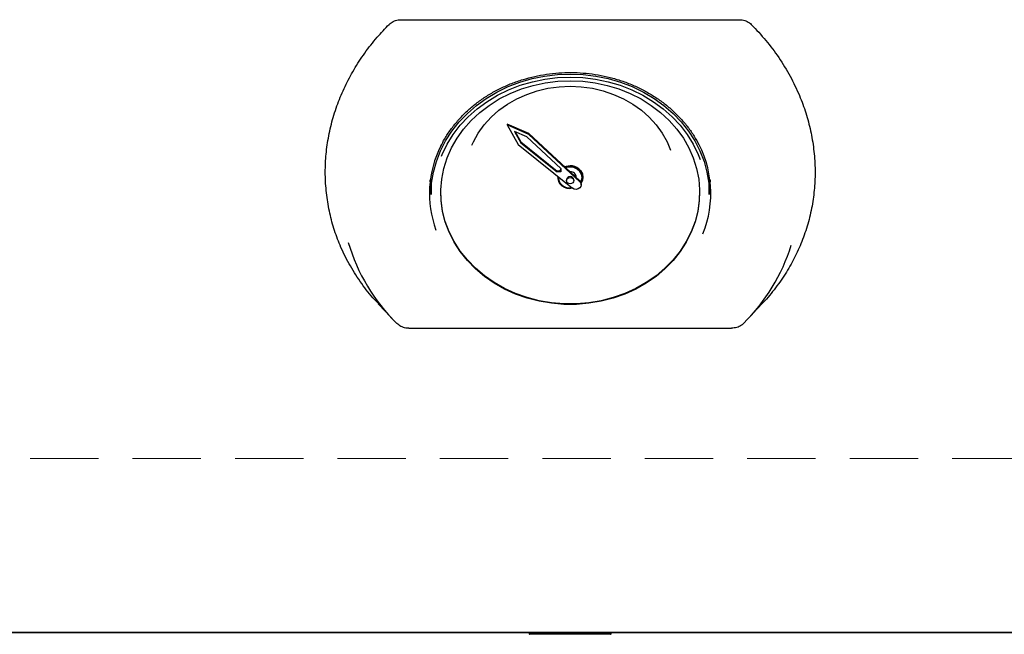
# Model space of a CAD drawing. Header units: inches. Extents: x 31 to 206, y 23 to 145.
# Tile 33 of 64: x 73.46 to 85, y 100.61 to 107.81. Entities that reach past the tile are written whole.
import ezdxf

# ---------------------------------------------------------------- set-up
doc = ezdxf.new("R2010")
doc.units = ezdxf.units.IN
doc.header["$LTSCALE"] = 16
doc.header["$MEASUREMENT"] = 0
doc.linetypes.add('HIDDEN', pattern=[0.075, 0.05, -0.025])
doc.layers.add('FORMAT', color=7, linetype='Continuous')

msp = doc.modelspace()

# ---------------------------------------------------------------- linework, layer by layer
at = {"color": 7, "linetype": 'Continuous', "lineweight": 25}
for p, q in [((77.929, 107.814), (81.898, 107.814)), ((79.174, 106.59), (79.174, 106.58)), ((79.43, 106.479), (79.174, 106.59)), ((79.43, 106.469), (79.174, 106.58)), ((79.174, 106.58), (79.304, 106.35)), ((79.406, 106.44), (79.262, 106.503)), ((79.262, 106.503), (79.336, 106.371)), ((79.269, 106.5), (79.336, 106.381)), ((79.43, 106.479), (79.43, 106.469)), ((80.026, 105.925), (79.43, 106.479)), ((80.026, 105.915), (79.43, 106.469)), ((79.304, 106.35), (79.94, 105.839)), ((79.336, 106.381), (79.336, 106.371)), ((79.336, 106.381), (79.761, 106.04)), ((79.336, 106.371), (79.761, 106.03)), ((79.805, 106.07), (79.406, 106.44)), ((79.761, 106.04), (79.761, 106.03)), ((79.805, 106.04), (79.761, 106.04)), ((79.805, 106.03), (79.761, 106.03)), ((79.805, 106.042), (79.803, 106.04)), ((79.805, 106.07), (79.805, 106.03)), ((79.764, 105.981), (79.763, 105.971)), ((79.763, 105.971), (79.763, 105.969)), ((79.773, 105.974), (79.773, 105.969)), ((79.773, 105.969), (79.773, 105.965)), ((79.871, 105.937), (79.871, 105.927)), ((79.956, 105.927), (79.956, 105.937)), ((79.983, 105.965), (79.983, 105.971)), ((80.043, 105.878), (80.043, 105.888)), ((80.054, 105.965), (80.054, 105.969)), ((80.063, 105.969), (80.063, 105.971)), ((78.283, 105.854), (78.283, 105.766)), ((79.913, 105.843), (79.934, 105.844)), ((81.543, 105.766), (81.543, 105.854)), ((77.665, 104.484), (77.827, 104.311)), ((82, 104.311), (82.162, 104.485)), ((78.024, 104.196), (81.802, 104.196)), ((57.913, 100.629), (101.913, 100.629)), ((100.417, 100.629), (59.41, 100.629)), ((79.433, 100.629), (79.433, 100.616)), ((79.478, 100.609), (79.44, 100.609)), ((79.671, 100.609), (79.478, 100.609)), ((79.705, 100.609), (79.676, 100.609)), ((79.796, 100.609), (79.705, 100.609)), ((79.71, 100.616), (79.71, 100.629)), ((79.821, 100.609), (79.796, 100.609)), ((79.798, 100.616), (79.798, 100.629)), ((80.101, 100.609), (79.821, 100.609)), ((80.061, 100.616), (80.061, 100.629)), ((80.339, 100.609), (80.101, 100.609)), ((80.385, 100.609), (80.339, 100.609)), ((80.392, 100.616), (80.392, 100.629))]:
    msp.add_line(p, q, dxfattribs=at)
at = {"color": 7, "linetype": 'Continuous', "lineweight": 25, "flags": 128}
for points in [[(78.283, 105.766), (78.29, 105.896), (78.311, 106.025), (78.346, 106.152), (78.394, 106.276), (78.454, 106.395), (78.528, 106.509), (78.613, 106.616), (78.709, 106.716), (78.815, 106.808), (78.931, 106.892), (79.055, 106.965), (79.187, 107.029), (79.325, 107.081), (79.467, 107.123), (79.614, 107.152), (79.763, 107.17), (79.913, 107.176)], [(79.913, 107.176), (80.064, 107.17), (80.213, 107.152), (80.36, 107.123), (80.502, 107.081), (80.64, 107.029), (80.772, 106.965), (80.896, 106.892), (81.012, 106.808), (81.118, 106.716), (81.214, 106.616), (81.299, 106.509), (81.373, 106.395), (81.433, 106.276), (81.481, 106.152), (81.516, 106.025), (81.536, 105.896), (81.543, 105.766)], [(79.913, 107.099), (80.06, 107.093), (80.205, 107.075), (80.347, 107.044), (80.485, 107.002), (80.618, 106.949), (80.744, 106.885), (80.863, 106.81), (80.973, 106.726), (81.072, 106.633), (81.161, 106.532), (81.239, 106.425), (81.304, 106.311), (81.356, 106.193), (81.394, 106.07), (81.419, 105.945), (81.429, 105.819), (81.426, 105.692), (81.408, 105.566), (81.377, 105.443), (81.331, 105.322), (81.273, 105.206), (81.202, 105.095), (81.118, 104.991), (81.024, 104.894), (80.919, 104.805), (80.805, 104.726), (80.682, 104.656), (80.552, 104.598), (80.417, 104.55), (80.276, 104.514), (80.133, 104.489), (79.987, 104.477), (79.84, 104.477), (79.694, 104.489), (79.551, 104.514), (79.41, 104.55), (79.274, 104.598), (79.145, 104.656), (79.022, 104.726), (78.908, 104.805), (78.803, 104.894), (78.709, 104.991), (78.625, 105.095), (78.554, 105.206), (78.496, 105.322), (78.45, 105.443), (78.419, 105.566), (78.401, 105.692), (78.397, 105.819), (78.408, 105.945), (78.433, 106.07), (78.471, 106.193), (78.523, 106.311), (78.588, 106.425), (78.665, 106.532), (78.754, 106.633), (78.854, 106.726), (78.964, 106.81), (79.082, 106.885), (79.209, 106.949), (79.342, 107.002), (79.48, 107.044), (79.622, 107.075), (79.767, 107.093), (79.913, 107.099)], [(78.404, 106.213), (78.413, 106.234), (78.471, 106.354), (78.542, 106.468), (78.625, 106.576), (78.719, 106.677), (78.824, 106.77), (78.938, 106.853), (79.061, 106.928), (79.191, 106.992), (79.328, 107.045), (79.47, 107.086), (79.615, 107.117), (79.764, 107.135), (79.913, 107.141)], [(79.913, 107.141), (80.063, 107.135), (80.211, 107.117), (80.357, 107.086), (80.499, 107.045), (80.636, 106.992), (80.766, 106.928), (80.889, 106.853), (81.003, 106.77), (81.108, 106.677), (81.202, 106.576), (81.285, 106.468), (81.356, 106.354), (81.414, 106.234), (81.438, 106.174)], [(78.761, 106.345), (78.779, 106.383), (78.836, 106.485), (78.905, 106.581), (78.986, 106.67), (79.078, 106.752), (79.179, 106.824), (79.288, 106.887), (79.404, 106.939), (79.527, 106.98), (79.653, 107.01), (79.783, 107.028), (79.913, 107.034)], [(79.913, 107.034), (80.044, 107.028), (80.174, 107.01), (80.3, 106.98), (80.422, 106.939), (80.539, 106.887), (80.648, 106.824), (80.749, 106.752), (80.84, 106.67), (80.921, 106.581), (80.991, 106.485), (81.048, 106.383), (81.09, 106.284)], [(79.805, 106.06), (79.792, 106.047), (79.787, 106.04)], [(79.788, 106.04), (79.792, 106.045), (79.805, 106.058)], [(79.805, 106.046), (79.8, 106.04), (79.799, 106.04)], [(79.913, 106.1), (79.867, 106.094), (79.85, 106.088)], [(79.852, 106.087), (79.867, 106.092), (79.913, 106.098)], [(79.913, 106.091), (79.87, 106.085), (79.858, 106.081)], [(80.038, 105.908), (80.047, 105.927), (80.054, 105.965), (80.047, 106.002), (80.027, 106.036), (79.996, 106.063), (79.957, 106.08), (79.913, 106.086), (79.87, 106.08), (79.862, 106.078)], [(79.913, 106.098), (79.96, 106.092), (80.002, 106.074), (80.035, 106.045), (80.056, 106.009), (80.063, 105.969), (80.056, 105.929), (80.041, 105.901)], [(78.283, 105.819), (78.282, 105.831), (78.275, 105.935)], [(79.913, 105.964), (79.93, 105.961), (79.944, 105.953), (79.953, 105.941), (79.956, 105.927), (79.953, 105.913), (79.944, 105.901), (79.93, 105.893), (79.913, 105.89), (79.897, 105.893), (79.883, 105.901), (79.874, 105.913), (79.871, 105.927), (79.874, 105.941), (79.883, 105.953), (79.897, 105.961), (79.913, 105.964)], [(80.026, 105.915), (80.039, 105.897), (80.043, 105.877), (80.038, 105.858), (80.025, 105.841), (80.005, 105.83), (79.983, 105.825), (79.959, 105.829), (79.94, 105.839)], [(80.026, 105.925), (80.039, 105.907), (80.043, 105.888)], [(81.552, 105.935), (81.545, 105.831), (81.543, 105.819)], [(81.43, 105.793), (81.426, 105.698), (81.408, 105.573), (81.377, 105.449), (81.331, 105.328), (81.273, 105.212), (81.202, 105.101), (81.118, 104.997), (81.024, 104.9), (80.919, 104.811), (80.805, 104.732), (80.682, 104.663), (80.552, 104.604), (80.417, 104.556), (80.276, 104.52), (80.133, 104.495), (79.987, 104.483), (79.84, 104.483), (79.694, 104.495), (79.551, 104.52), (79.41, 104.556), (79.274, 104.604), (79.145, 104.663), (79.022, 104.732), (78.908, 104.811), (78.803, 104.9), (78.709, 104.997), (78.625, 105.101), (78.554, 105.212), (78.496, 105.328), (78.45, 105.449), (78.419, 105.573), (78.401, 105.698), (78.397, 105.793)]]:
    msp.add_lwpolyline(points, dxfattribs=at)
at = {"color": 7, "linetype": 'Continuous', "lineweight": 25}
for centre, radius, start, end in [((80.303, 105.777), 1.258, 337.9257, 30.329), ((79.516, 105.777), 1.251, 153.4254, 200.0275), ((79.922, 105.959), 0.142, 4.7392, 93.5348), ((79.922, 105.958), 0.133, 4.7391, 93.5349), ((79.919, 105.966), 0.0642, 359.2378, 94.7161), ((79.904, 105.977), 0.14, 178.5061, 283.9324), ((79.902, 105.972), 0.129, 179.3312, 274.8749), ((79.911, 105.934), 0.0402, 86.1632, 175.5635), ((79.916, 105.934), 0.0402, 4.4365, 93.8368), ((79.435, 105.829), 2.212, 196.4796, 225.4127), ((80.371, 105.842), 2.236, 314.7317, 342.5117), ((79.44, 100.616), 0.007, 180, 270), ((80.385, 100.616), 0.007, 270, 0)]:
    msp.add_arc(centre, radius, start, end, dxfattribs=at)
for points, knots in [([(77.667, 104.486), (77.651, 104.501), (77.579, 104.575), (77.467, 104.721), (77.334, 104.925), (77.229, 105.134), (77.15, 105.341), (77.094, 105.546), (77.058, 105.757), (77.042, 105.971), (77.047, 106.186), (77.073, 106.401), (77.119, 106.616), (77.187, 106.828), (77.273, 107.033), (77.379, 107.232), (77.505, 107.425), (77.643, 107.602), (77.745, 107.709), (77.792, 107.759)], [0, 0, 0, 0, 0.017456, 0.083351, 0.151635, 0.219919, 0.279313, 0.338708, 0.3998, 0.460893, 0.520743, 0.580592, 0.642178, 0.703764, 0.763637, 0.823509, 0.88514, 0.94677, 1, 1, 1, 1]), ([(77.792, 107.759), (77.807, 107.772), (77.838, 107.797), (77.888, 107.812), (77.919, 107.814), (77.929, 107.814)], [0, 0, 0, 0, 0.400901, 0.802249, 1, 1, 1, 1]), ([(81.898, 107.814), (81.918, 107.812), (81.959, 107.809), (82.006, 107.785), (82.028, 107.766), (82.035, 107.759)], [0, 0, 0, 0, 0.39673, 0.793606, 1, 1, 1, 1]), ([(82.035, 107.759), (82.093, 107.697), (82.21, 107.574), (82.361, 107.37), (82.493, 107.154), (82.598, 106.935), (82.677, 106.721), (82.733, 106.511), (82.769, 106.296), (82.785, 106.08), (82.78, 105.866), (82.754, 105.654), (82.708, 105.443), (82.64, 105.238), (82.553, 105.041), (82.448, 104.851), (82.321, 104.67), (82.224, 104.547), (82.166, 104.489), (82.162, 104.485)], [0, 0, 0, 0, 0.065895, 0.13179, 0.200074, 0.268357, 0.327751, 0.387146, 0.448238, 0.509331, 0.56918, 0.629029, 0.690615, 0.752201, 0.812073, 0.871945, 0.933576, 0.995206, 1, 1, 1, 1]), ([(78.397, 106.331), (78.412, 106.36), (78.446, 106.427), (78.512, 106.526), (78.593, 106.628), (78.683, 106.723), (78.783, 106.812), (78.892, 106.892), (79.008, 106.964), (79.131, 107.027), (79.26, 107.081), (79.394, 107.124), (79.532, 107.158), (79.672, 107.181), (79.815, 107.194), (79.958, 107.196), (80.101, 107.188), (80.242, 107.168), (80.381, 107.139), (80.516, 107.099), (80.647, 107.049), (80.772, 106.989), (80.891, 106.921), (81.002, 106.844), (81.106, 106.759), (81.2, 106.666), (81.284, 106.567), (81.348, 106.48), (81.379, 106.424), (81.389, 106.405)], [0, 0, 0, 0, 0.029839, 0.068027, 0.106182, 0.144305, 0.1824, 0.220471, 0.258522, 0.296556, 0.334576, 0.372587, 0.410591, 0.448588, 0.486581, 0.52457, 0.562557, 0.600541, 0.638525, 0.676508, 0.714493, 0.752481, 0.790475, 0.828478, 0.866493, 0.904526, 0.94258, 0.980661, 1, 1, 1, 1]), ([(78.024, 104.197), (78.013, 104.197), (77.98, 104.199), (77.928, 104.215), (77.897, 104.241), (77.882, 104.254)], [0, 0, 0, 0, 0.215226, 0.608157, 1, 1, 1, 1]), ([(81.945, 104.254), (81.937, 104.246), (81.914, 104.226), (81.866, 104.202), (81.823, 104.199), (81.802, 104.197)], [0, 0, 0, 0, 0.215231, 0.60816, 1, 1, 1, 1]), ([(79.71, 100.616), (79.71, 100.615), (79.71, 100.615), (79.709, 100.615), (79.709, 100.614), (79.704, 100.612), (79.691, 100.609), (79.68, 100.609), (79.671, 100.609), (79.671, 100.609)], [0, 0, 0, 0, 0.006719, 0.015383, 0.031456, 0.087436, 0.356274, 0.996271, 1, 1, 1, 1]), ([(79.821, 100.609), (79.821, 100.609), (79.819, 100.609), (79.813, 100.609), (79.806, 100.61), (79.799, 100.613), (79.798, 100.614), (79.798, 100.615), (79.798, 100.615), (79.798, 100.616)], [0, 0, 0, 0, 0.004815, 0.183948, 0.766168, 0.911194, 0.956083, 0.98099, 1, 1, 1, 1]), ([(80.101, 100.609), (80.101, 100.609), (80.092, 100.609), (80.08, 100.609), (80.067, 100.612), (80.062, 100.614), (80.061, 100.615), (80.061, 100.615), (80.061, 100.615), (80.061, 100.616)], [0, 0, 0, 0, 0.003834, 0.624604, 0.907039, 0.966231, 0.983448, 0.992775, 1, 1, 1, 1])]:
    msp.add_open_spline(points, degree=3, knots=knots, dxfattribs=at)
at = {"layer": 'FORMAT', "linetype": 'HIDDEN', "lineweight": 18}
msp.add_line((146.388, 102.668), (38.898, 102.668), dxfattribs=at)

doc.saveas('drawing.dxf')
